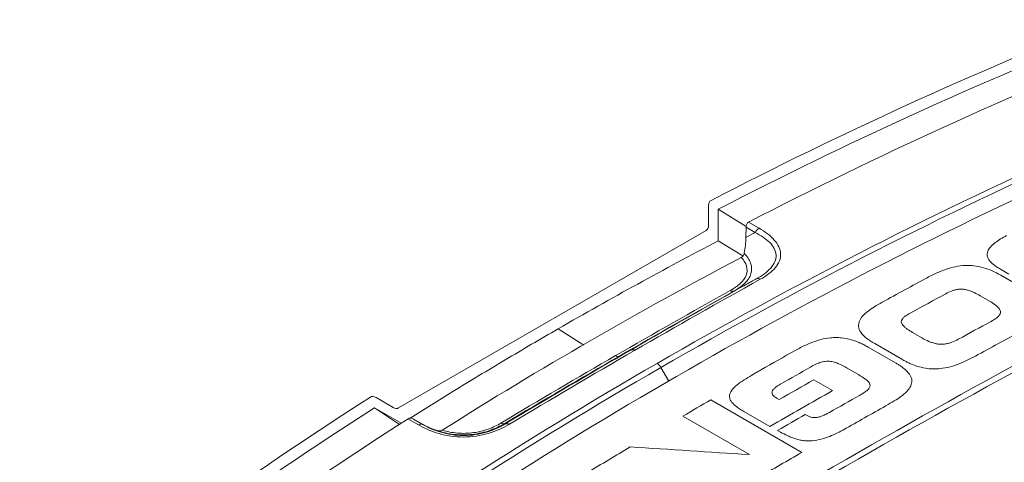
# Model space of a CAD drawing. Header units: millimetres. Extents: x 5 to 415, y 5 to 292.
# Tile 7 of 57: x 43 to 68, y 76 to 87. Entities that reach past the tile are written whole.
import ezdxf

# ---------------------------------------------------------------- set-up
doc = ezdxf.new("R2010")
doc.units = ezdxf.units.MM

msp = doc.modelspace()

# ---------------------------------------------------------------- linework, layer by layer
at = {"color": 7, "linetype": 'Continuous', "lineweight": 15}
for p, q in [((60.428, 82.662), (60.428, 82.167)), ((61.381, 82.135), (60.673, 82.57)), ((61.706, 82.091), (61.439, 82.245)), ((52.599, 77.552), (60.37, 82.038)), ((61.297, 81.391), (60.673, 81.773)), ((68.017, 80.935), (67.801, 81.06)), ((67.811, 80.907), (68.499, 80.51)), ((67.294, 80.386), (67.542, 80.243)), ((65.833, 79.315), (65.584, 79.458)), ((65.315, 78.781), (64.627, 79.178)), ((58.178, 78.863), (58.462, 79.016)), ((64.465, 79.088), (65.152, 78.691)), ((64.214, 78.396), (63.929, 78.56)), ((63.093, 78.263), (63.564, 77.991)), ((52.029, 77.813), (52.458, 77.566)), ((60.488, 77.757), (62.786, 76.43)), ((62.146, 77.803), (62.214, 77.763)), ((52.617, 77.137), (51.987, 77.555)), ((61.978, 77.085), (61.319, 77.465)), ((53.102, 77.124), (52.835, 77.278)), ((61.46, 76.377), (59.78, 77.346)), ((62.248, 76.944), (62.175, 76.986)), ((61.453, 76.373), (61.46, 76.377))]:
    msp.add_line(p, q, dxfattribs=at)
at = {"color": 144, "linetype": 'Continuous', "lineweight": 0}
for p, q in [((60.673, 82.57), (60.673, 81.773)), ((61.377, 82.117), (61.373, 81.86)), ((61.377, 82.117), (61.604, 81.986)), ((51.987, 77.555), (52.661, 77.166)), ((52.977, 77.268), (53.201, 77.143)), ((52.977, 77.268), (53.204, 77.137))]:
    msp.add_line(p, q, dxfattribs=at)
at = {"color": 8, "linetype": 'Continuous', "lineweight": 15}
for p, q in [((57.278, 79.134), (56.626, 79.55)), ((59.429, 78.231), (59.226, 78.575))]:
    msp.add_line(p, q, dxfattribs=at)
at = {"color": 7, "linetype": 'Continuous', "lineweight": 15}
for centre, radius, start, end in [((61.851, 81.847), 0.283, 120.8068, 150.6815), ((172.272, -112.426), 217.442, 116.85604, 123.13858), ((61.676, 80.719), 0.102, 54.8282, 113.1082), ((61.035, 80.6), 0.102, 234.8149, 293.0794), ((58.139, 78.957), 0.102, 234.6312, 292.7312), ((58.501, 78.922), 0.102, 54.6312, 112.7312), ((58.976, 78.434), 0.287, 29.443, 58.0993), ((53.164, 77.041), 0.104, 67.6762, 126.9411), ((55.242, 77.255), 0.101, 234.455, 292.327), ((55.326, 77.054), 0.101, 54.4435, 112.2872)]:
    msp.add_arc(centre, radius, start, end, dxfattribs=at)
for centre, major_axis, start_param, end_param in [((220.18, -203.734), (-164.055, 284.137), 6.199028, 6.256909), ((221.13, -204.282), (-164.055, 284.137), 6.199028, 6.256918), ((60.628, 82.547), (-0.141, 0.245), 6.256909, 7.068543), ((60.228, 82.283), (-0.141, 0.245), 3.141552, 3.92695), ((61.577, 81.997), (-0.141, 0.245), 6.256918, 7.05109), ((221.13, -204.282), (-163.702, 283.525), 6.260066, 6.306224), ((220.18, -203.734), (-164.055, 284.137), 0.026195, 0.084076), ((52.029, 77.582), (-0.141, 0.245), 5.497747, 6.30938), ((52.458, 77.797), (-0.141, 0.245), 2.356154, 3.141552), ((221.13, -204.282), (-164.055, 284.137), 0.026186, 0.084076), ((52.981, 77.035), (-0.141, 0.245), 5.5152, 6.309371)]:
    msp.add_ellipse(centre, major_axis=major_axis, ratio=0.577335, start_param=start_param, end_param=end_param, dxfattribs=at)
at = {"color": 144, "linetype": 'Continuous', "lineweight": 0}
for points in [[(70.611, 87.102), (67.221, 85.754), (63.903, 84.241), (60.673, 82.57)], [(60.673, 81.773), (59.309, 81.061), (57.959, 80.319), (56.626, 79.55)], [(43.092, 71.216), (45.955, 73.477), (48.924, 75.594), (51.987, 77.555)]]:
    msp.add_open_spline(points, degree=3, dxfattribs=at)
at = {"color": 7, "linetype": 'Continuous', "lineweight": 15}
for points in [[(69.477, 83.986), (65.946, 82.391), (62.493, 80.62), (59.128, 78.677)], [(59.226, 78.575), (62.588, 80.516), (66.039, 82.285), (69.568, 83.879)], [(69.663, 83.518), (62.814, 80.403), (56.262, 76.621), (50.083, 72.215)], [(61.373, 81.86), (61.371, 81.723), (61.355, 81.591), (61.328, 81.463)], [(53.273, 69.738), (60.136, 74.202), (67.027, 78.179), (73.89, 81.639)], [(61.328, 81.463), (61.318, 81.415), (61.295, 81.372), (61.256, 81.352)], [(61.636, 80.813), (60.578, 80.226), (59.52, 79.627), (58.462, 79.016)], [(58.56, 79.005), (59.619, 79.616), (60.677, 80.215), (61.735, 80.802)], [(64.814, 80.223), (65.195, 80.431), (65.575, 80.637), (65.955, 80.842)], [(60.977, 80.517), (60.011, 79.979), (59.045, 79.431), (58.08, 78.874)], [(58.178, 78.863), (59.144, 79.421), (60.11, 79.968), (61.075, 80.506)], [(65.523, 79.948), (65.824, 80.112), (66.124, 80.275), (66.425, 80.438)], [(67.566, 79.737), (67.29, 79.588), (67.015, 79.438), (66.739, 79.288)], [(68.312, 79.481), (67.932, 79.276), (67.552, 79.07), (67.172, 78.862)], [(55.183, 77.172), (56.149, 77.749), (57.114, 78.316), (58.08, 78.874)], [(58.178, 78.863), (57.212, 78.305), (56.246, 77.738), (55.281, 77.161)], [(55.288, 77.148), (56.346, 77.782), (57.404, 78.405), (58.462, 79.016)], [(58.56, 79.005), (57.502, 78.394), (56.443, 77.771), (55.385, 77.136)], [(61.763, 78.521), (62.047, 78.682), (62.33, 78.842), (62.614, 79.002)], [(49.312, 72.344), (52.488, 74.621), (55.763, 76.735), (59.128, 78.677)], [(59.226, 78.575), (55.864, 76.634), (52.591, 74.522), (49.417, 72.247)], [(63.007, 78.585), (62.757, 78.444), (62.507, 78.302), (62.257, 78.16)], [(62.214, 77.763), (62.507, 77.931), (62.8, 78.097), (63.093, 78.263)], [(63.564, 77.991), (63.035, 77.692), (62.507, 77.39), (61.978, 77.085)], [(63.482, 77.438), (63.736, 77.583), (63.99, 77.727), (64.244, 77.87)], [(59.78, 77.346), (60.016, 77.484), (60.252, 77.621), (60.488, 77.757)], [(64.971, 77.641), (64.616, 77.441), (64.262, 77.241), (63.907, 77.038)], [(62.175, 76.986), (62.407, 77.12), (62.638, 77.253), (62.87, 77.385)], [(53.201, 77.143), (53.321, 77.076), (53.443, 77.023), (53.568, 76.983)], [(53.568, 76.983), (53.614, 76.968), (53.663, 76.966), (53.7, 76.99)], [(57.362, 75.916), (57.726, 76.134), (58.089, 76.351), (58.452, 76.566)], [(58.452, 76.566), (59.453, 76.504), (60.453, 76.439), (61.453, 76.373)], [(62.786, 76.43), (62.423, 76.22), (62.059, 76.009), (61.696, 75.796)]]:
    msp.add_open_spline(points, degree=3, dxfattribs=at)
at = {"color": 144, "linetype": 'Continuous', "lineweight": 0}
for points, knots in [([(61.604, 81.986), (61.599, 81.984), (61.595, 81.981), (61.591, 81.979), (61.518, 81.939), (61.446, 81.9), (61.373, 81.86)], [0.0001040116, 0.0001040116, 0.0001040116, 0.0001040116, 0.0001197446, 0.0001197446, 0.0001197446, 0.0003823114, 0.0003823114, 0.0003823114, 0.0003823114]), ([(52.891, 77.291), (53.25, 77.517), (54.045, 78.017), (55.289, 78.77), (56.18, 79.29), (56.626, 79.55)], [0, 0, 0, 0, 0.2909044, 0.6454284, 1, 1, 1, 1]), ([(53.204, 77.137), (53.204, 77.137), (53.204, 77.137), (53.204, 77.137), (53.203, 77.139), (53.202, 77.141), (53.201, 77.143)], [0.0001040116, 0.0001040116, 0.0001040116, 0.0001040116, 0.0001197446, 0.0001197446, 0.0001197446, 0.0003823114, 0.0003823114, 0.0003823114, 0.0003823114])]:
    msp.add_open_spline(points, degree=3, knots=knots, dxfattribs=at)
at = {"color": 7, "linetype": 'Continuous', "lineweight": 15}
for points, knots in [([(61.604, 81.986), (61.749, 81.912), (61.878, 81.828), (62.021, 81.684), (62.06, 81.633), (62.116, 81.527), (62.133, 81.47), (62.141, 81.303), (62.09, 81.189), (61.91, 80.985), (61.782, 80.894), (61.636, 80.813)], [0, 0, 0, 0, 0.25, 0.25, 0.375, 0.375, 0.5, 0.5, 0.75, 0.75, 1, 1, 1, 1]), ([(61.735, 80.802), (61.889, 80.887), (62.021, 80.985), (62.159, 81.148), (62.196, 81.206), (62.243, 81.324), (62.253, 81.383), (62.248, 81.505), (62.232, 81.566), (62.177, 81.683), (62.138, 81.739), (61.992, 81.904), (61.859, 82.002), (61.706, 82.091)], [0, 0, 0, 0, 0.25, 0.25, 0.375, 0.375, 0.5, 0.5, 0.625, 0.625, 0.75, 0.75, 1, 1, 1, 1]), ([(67.801, 81.06), (67.769, 81.079), (67.71, 81.115), (67.635, 81.168), (67.577, 81.217), (67.51, 81.286), (67.46, 81.384), (67.472, 81.507), (67.548, 81.623), (67.662, 81.727), (67.803, 81.823), (67.907, 81.88), (67.959, 81.908)], [0, 0, 0, 0, 0.076738, 0.143007, 0.20058, 0.250295, 0.375006, 0.499722, 0.617047, 0.74975, 0.874844, 1, 1, 1, 1]), ([(61.256, 81.352), (61.32, 81.283), (61.367, 81.209), (61.41, 81.057), (61.406, 80.979), (61.35, 80.83), (61.298, 80.76), (61.158, 80.629), (61.073, 80.57), (60.977, 80.517)], [0, 0, 0, 0, 0.25, 0.25, 0.5, 0.5, 0.75, 0.75, 1, 1, 1, 1]), ([(61.075, 80.506), (61.182, 80.566), (61.275, 80.631), (61.423, 80.78), (61.475, 80.86), (61.526, 81.031), (61.523, 81.12), (61.462, 81.296), (61.405, 81.382), (61.328, 81.463)], [0, 0, 0, 0, 0.25, 0.25, 0.5, 0.5, 0.75, 0.75, 1, 1, 1, 1]), ([(65.955, 80.842), (66.001, 80.866), (66.089, 80.913), (66.226, 80.976), (66.394, 81.045), (66.596, 81.11), (66.811, 81.148), (66.985, 81.156), (67.166, 81.145), (67.377, 81.102), (67.608, 81.017), (67.74, 80.945), (67.811, 80.907)], [0, 0, 0, 0, 0.088964, 0.172312, 0.25029, 0.383061, 0.500176, 0.562625, 0.625227, 0.749945, 0.865769, 1, 1, 1, 1]), ([(61.075, 80.506), (61.205, 80.577), (61.334, 80.647), (61.463, 80.718), (61.498, 80.737), (61.534, 80.757), (61.57, 80.776), (61.592, 80.788), (61.614, 80.801), (61.636, 80.813)], [0.0000981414, 0.0000981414, 0.0000981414, 0.0000981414, 0.0005662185, 0.0005662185, 0.0005662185, 0.0006956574, 0.0006956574, 0.0006956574, 0.0007760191, 0.0007760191, 0.0007760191, 0.0007760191]), ([(66.425, 80.438), (66.473, 80.464), (66.551, 80.501), (66.669, 80.538), (66.766, 80.556), (66.872, 80.554), (66.969, 80.532), (67.059, 80.502), (67.17, 80.455), (67.245, 80.414), (67.294, 80.386)], [0, 0, 0, 0, 0.200092, 0.300131, 0.400157, 0.500161, 0.600144, 0.700114, 0.800078, 1, 1, 1, 1]), ([(64.627, 79.178), (64.607, 79.19), (64.565, 79.214), (64.506, 79.253), (64.438, 79.301), (64.367, 79.358), (64.279, 79.45), (64.208, 79.573), (64.219, 79.726), (64.31, 79.869), (64.45, 79.995), (64.623, 80.114), (64.749, 80.185), (64.814, 80.223)], [0, 0, 0, 0, 0.040257, 0.081959, 0.125195, 0.18933, 0.250354, 0.377631, 0.499765, 0.617272, 0.749696, 0.868887, 1, 1, 1, 1]), ([(67.542, 80.243), (67.592, 80.214), (67.663, 80.168), (67.74, 80.101), (67.784, 80.046), (67.809, 79.987), (67.8, 79.927), (67.76, 79.873), (67.687, 79.807), (67.615, 79.764), (67.566, 79.737)], [0, 0, 0, 0, 0.199919, 0.299882, 0.399854, 0.499841, 0.599849, 0.699875, 0.799913, 1, 1, 1, 1]), ([(65.584, 79.458), (65.536, 79.486), (65.466, 79.53), (65.385, 79.593), (65.334, 79.644), (65.298, 79.7), (65.298, 79.759), (65.335, 79.814), (65.405, 79.879), (65.474, 79.921), (65.523, 79.948)], [0, 0, 0, 0, 0.199922, 0.299886, 0.399856, 0.499839, 0.599843, 0.699869, 0.799908, 1, 1, 1, 1]), ([(62.614, 79.002), (62.659, 79.027), (62.748, 79.076), (62.884, 79.141), (63.052, 79.214), (63.254, 79.283), (63.468, 79.323), (63.642, 79.333), (63.822, 79.323), (63.994, 79.29), (64.151, 79.238), (64.261, 79.193), (64.367, 79.143), (64.432, 79.107), (64.465, 79.088)], [0, 0, 0, 0, 0.088728, 0.172051, 0.250221, 0.382835, 0.500049, 0.562561, 0.625079, 0.749807, 0.80926, 0.87488, 0.935967, 1, 1, 1, 1]), ([(66.739, 79.288), (66.689, 79.261), (66.61, 79.222), (66.489, 79.182), (66.39, 79.162), (66.282, 79.158), (66.178, 79.174), (66.081, 79.2), (65.962, 79.245), (65.882, 79.286), (65.833, 79.315)], [0, 0, 0, 0, 0.200087, 0.300125, 0.400151, 0.500159, 0.600146, 0.700118, 0.800081, 1, 1, 1, 1]), ([(67.172, 78.862), (67.126, 78.837), (67.037, 78.79), (66.9, 78.725), (66.737, 78.656), (66.535, 78.587), (66.314, 78.546), (66.121, 78.534), (65.94, 78.548), (65.731, 78.591), (65.553, 78.659), (65.414, 78.726), (65.349, 78.762), (65.315, 78.781)], [0, 0, 0, 0, 0.08867, 0.171998, 0.250227, 0.375222, 0.50009, 0.571511, 0.64295, 0.749949, 0.874877, 0.934208, 1, 1, 1, 1]), ([(63.929, 78.56), (63.863, 78.597), (63.763, 78.653), (63.609, 78.712), (63.475, 78.737), (63.334, 78.726), (63.173, 78.675), (63.073, 78.621), (63.007, 78.585)], [0, 0, 0, 0, 0.250147, 0.37522, 0.500119, 0.62492, 0.74994, 1, 1, 1, 1]), ([(65.152, 78.691), (65.177, 78.676), (65.226, 78.648), (65.293, 78.603), (65.398, 78.526), (65.507, 78.419), (65.573, 78.276), (65.561, 78.136), (65.475, 77.997), (65.333, 77.871), (65.163, 77.753), (65.038, 77.68), (64.971, 77.641)], [0, 0, 0, 0, 0.048905, 0.096549, 0.143072, 0.285766, 0.392824, 0.499789, 0.624657, 0.749693, 0.866447, 1, 1, 1, 1]), ([(61.319, 77.465), (61.301, 77.476), (61.264, 77.498), (61.193, 77.543), (61.092, 77.615), (61.002, 77.706), (60.958, 77.803), (60.954, 77.911), (61.034, 78.04), (61.19, 78.173), (61.376, 78.292), (61.534, 78.389), (61.665, 78.464), (61.731, 78.502), (61.763, 78.521)], [0, 0, 0, 0, 0.035405, 0.071512, 0.143012, 0.250055, 0.31324, 0.375097, 0.499629, 0.624592, 0.74971, 0.874854, 0.937425, 1, 1, 1, 1]), ([(64.244, 77.87), (64.276, 77.889), (64.34, 77.926), (64.427, 77.987), (64.497, 78.055), (64.518, 78.135), (64.475, 78.212), (64.373, 78.3), (64.278, 78.358), (64.214, 78.396)], [0, 0, 0, 0, 0.1251245, 0.2501979, 0.3752652, 0.4999962, 0.6248548, 0.7499193, 1, 1, 1, 1]), ([(62.257, 78.16), (62.234, 78.146), (62.192, 78.122), (62.132, 78.081), (62.083, 78.039), (62.044, 77.992), (62.027, 77.941), (62.042, 77.889), (62.083, 77.842), (62.124, 77.816), (62.146, 77.803)], [0, 0, 0, 0, 0.137025, 0.249844, 0.383982, 0.499898, 0.626463, 0.749804, 0.869232, 1, 1, 1, 1]), ([(62.87, 77.385), (62.892, 77.373), (62.936, 77.349), (63.007, 77.322), (63.077, 77.309), (63.139, 77.308), (63.201, 77.317), (63.271, 77.338), (63.343, 77.367), (63.414, 77.401), (63.457, 77.425), (63.482, 77.438)], [0, 0, 0, 0, 0.124752, 0.249735, 0.350289, 0.424233, 0.500005, 0.613382, 0.750306, 0.860572, 1, 1, 1, 1]), ([(55.385, 77.136), (55.232, 77.044), (55.056, 76.964), (54.765, 76.879), (54.662, 76.856), (54.451, 76.826), (54.344, 76.818), (54.129, 76.818), (54.021, 76.826), (53.814, 76.855), (53.715, 76.877), (53.426, 76.959), (53.255, 77.035), (53.102, 77.124)], [0, 0, 0, 0, 0.25, 0.25, 0.375, 0.375, 0.5, 0.5, 0.625, 0.625, 0.75, 0.75, 1, 1, 1, 1]), ([(53.204, 77.137), (53.341, 77.058), (53.494, 76.989), (53.757, 76.913), (53.848, 76.892), (54.039, 76.864), (54.14, 76.857), (54.438, 76.856), (54.639, 76.887), (54.993, 76.992), (55.151, 77.065), (55.288, 77.148)], [0, 0, 0, 0, 0.25, 0.25, 0.375, 0.375, 0.5, 0.5, 0.75, 0.75, 1, 1, 1, 1]), ([(55.281, 77.161), (55.166, 77.093), (55.042, 77.033), (54.767, 76.938), (54.621, 76.903), (54.314, 76.868), (54.157, 76.868), (53.85, 76.902), (53.704, 76.936), (53.568, 76.983)], [0, 0, 0, 0, 0.25, 0.25, 0.5, 0.5, 0.75, 0.75, 1, 1, 1, 1]), ([(53.7, 76.99), (53.821, 76.954), (53.952, 76.928), (54.219, 76.906), (54.357, 76.91), (54.622, 76.946), (54.748, 76.978), (54.981, 77.063), (55.087, 77.114), (55.183, 77.172)], [0, 0, 0, 0, 0.25, 0.25, 0.5, 0.5, 0.75, 0.75, 1, 1, 1, 1]), ([(55.281, 77.161), (55.282, 77.158), (55.284, 77.155), (55.285, 77.152), (55.286, 77.151), (55.286, 77.15), (55.287, 77.149), (55.287, 77.149), (55.287, 77.148), (55.288, 77.148)], [0.0000981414, 0.0000981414, 0.0000981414, 0.0000981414, 0.0005662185, 0.0005662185, 0.0005662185, 0.0006956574, 0.0006956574, 0.0006956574, 0.0007760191, 0.0007760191, 0.0007760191, 0.0007760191]), ([(63.907, 77.038), (63.848, 77.006), (63.732, 76.941), (63.542, 76.853), (63.335, 76.778), (63.108, 76.723), (62.9, 76.717), (62.742, 76.739), (62.632, 76.767), (62.528, 76.805), (62.397, 76.862), (62.307, 76.911), (62.248, 76.944)], [0, 0, 0, 0, 0.125121, 0.250232, 0.375263, 0.500182, 0.624684, 0.686711, 0.74976, 0.808299, 0.8749, 1, 1, 1, 1])]:
    msp.add_open_spline(points, degree=3, knots=knots, dxfattribs=at)

doc.saveas('drawing.dxf')
